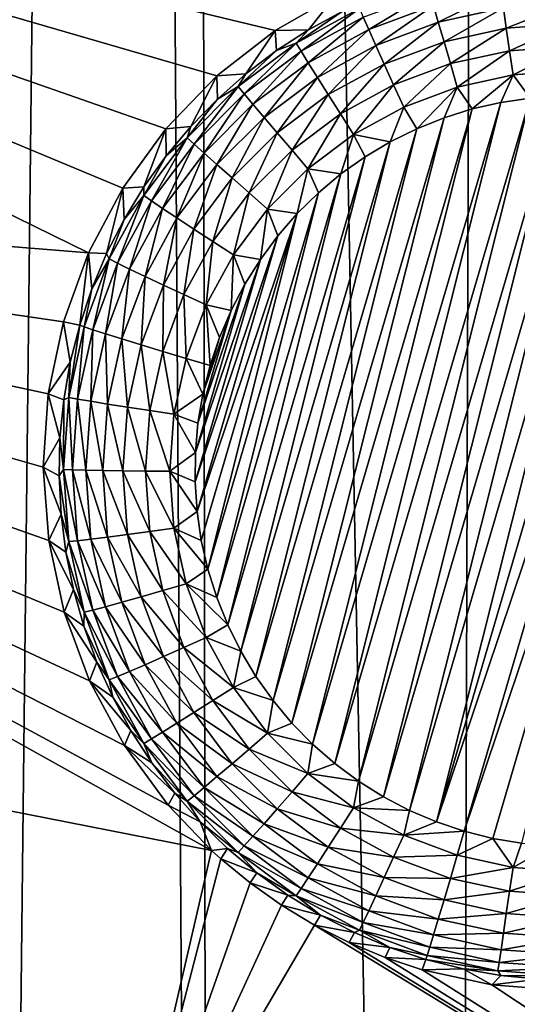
# Model space of a CAD drawing. Header units: metres. Extents: x -24 to 72, y -247 to 22.
# Tile 183 of 256: x 15.72 to 16.81, y -226.59 to -224.42. Entities that reach past the tile are written whole.
import ezdxf

# ---------------------------------------------------------------- set-up
doc = ezdxf.new("R2010")
doc.units = ezdxf.units.M
doc.layers.add('solid_509589_MEDIA_SW0001', color=7, linetype='CONTINUOUS')

msp = doc.modelspace()

# ---------------------------------------------------------------- linework, layer by layer
at = {"layer": 'solid_509589_MEDIA_SW0001'}
for points in [[(15.592545, -237.790359, 309.839752), (15.943184, -206.433578, 309.286652), (15.429971, -205.436111, 309.277618)], [(15.592545, -237.790359, 309.839752), (16.138508, -237.225433, 309.820862), (15.943184, -206.433578, 309.286652)], [(16.138508, -237.225433, 309.820862), (16.093855, -206.704636, 309.288879), (15.943184, -206.433578, 309.286652)], [(16.663809, -236.641541, 309.801697), (16.756207, -207.802078, 309.296692), (16.093855, -206.704636, 309.288879)], [(16.138508, -237.225433, 309.820862), (16.663809, -236.641541, 309.801697), (16.093855, -206.704636, 309.288879)], [(16.663809, -236.641541, 309.801697), (17.167751, -236.03949, 309.782318), (16.756207, -207.802078, 309.296692)], [(17.167751, -236.03949, 309.782318), (16.837637, -207.927689, 309.297455), (16.756207, -207.802078, 309.296692)], [(15.866652, -224.934662, 268.602112), (13.425672, -224.737518, 268.802155), (13.517467, -223.781891, 268.785492)], [(15.942284, -224.792343, 268.595978), (15.866652, -224.934662, 268.602112), (13.517467, -223.781891, 268.785492)], [(16.036999, -224.662079, 268.588837), (15.942284, -224.792343, 268.595978), (13.517467, -223.781891, 268.785492)], [(16.149254, -224.546036, 268.580872), (16.036999, -224.662079, 268.588837), (13.517467, -223.781891, 268.785492)], [(16.277533, -224.446243, 268.572296), (16.149254, -224.546036, 268.580872), (13.517467, -223.781891, 268.785492)], [(16.40835, -224.370468, 268.564117), (16.277533, -224.446243, 268.572296), (13.517467, -223.781891, 268.785492)], [(16.483444, -224.444244, 268.046967), (16.471348, -224.416931, 268.093872), (16.617615, -224.362381, 268.092926)], [(16.62582, -224.391144, 268.046051), (16.483444, -224.444244, 268.046967), (16.617615, -224.362381, 268.092926)], [(16.636345, -224.427704, 268.005493), (16.62582, -224.391144, 268.046051), (16.774302, -224.358841, 268.045471)], [(16.779619, -224.396545, 268.004944), (16.636345, -224.427704, 268.005493), (16.774302, -224.358841, 268.045471)], [(16.350704, -224.444687, 268.200958), (16.277533, -224.446243, 268.572296), (16.40835, -224.370468, 268.564117)], [(16.350704, -224.444687, 268.200958), (16.40835, -224.370468, 268.564117), (16.424475, -224.404404, 268.200256)], [(16.785927, -224.440994, 267.972137), (16.779619, -224.396545, 268.004944), (16.925869, -224.386078, 268.004761)], [(16.925869, -224.430984, 267.971954), (16.785927, -224.440994, 267.972137), (16.925869, -224.386078, 268.004761)], [(16.463091, -224.397949, 268.145477), (16.323587, -224.474106, 268.14682), (16.424475, -224.404404, 268.200256)], [(16.334333, -224.49173, 268.095184), (16.323587, -224.474106, 268.14682), (16.463091, -224.397949, 268.145477)], [(16.323587, -224.474106, 268.14682), (16.350704, -224.444687, 268.200958), (16.424475, -224.404404, 268.200256)], [(16.471348, -224.416931, 268.093872), (16.334333, -224.49173, 268.095184), (16.463091, -224.397949, 268.145477)], [(16.498966, -224.478943, 268.006378), (16.483444, -224.444244, 268.046967), (16.62582, -224.391144, 268.046051)], [(16.636345, -224.427704, 268.005493), (16.498966, -224.478943, 268.006378), (16.62582, -224.391144, 268.046051)], [(16.648832, -224.47081, 267.972656), (16.636345, -224.427704, 268.005493), (16.779619, -224.396545, 268.004944)], [(16.785927, -224.440994, 267.972137), (16.648832, -224.47081, 267.972656), (16.779619, -224.396545, 268.004944)], [(16.350077, -224.517044, 268.048248), (16.334333, -224.49173, 268.095184), (16.471348, -224.416931, 268.093872)], [(16.483444, -224.444244, 268.046967), (16.350077, -224.517044, 268.048248), (16.471348, -224.416931, 268.093872)], [(16.517378, -224.519836, 267.973511), (16.498966, -224.478943, 268.006378), (16.636345, -224.427704, 268.005493)], [(16.648832, -224.47081, 267.972656), (16.517378, -224.519836, 267.973511), (16.636345, -224.427704, 268.005493)], [(16.793009, -224.490677, 267.948181), (16.785927, -224.440994, 267.972137), (16.925869, -224.430984, 267.971954)], [(16.925869, -224.481171, 267.947998), (16.793009, -224.490677, 267.948181), (16.925869, -224.430984, 267.971954)], [(16.213207, -224.541168, 268.202637), (16.149254, -224.546036, 268.580872), (16.277533, -224.446243, 268.572296)], [(16.213207, -224.541168, 268.202637), (16.277533, -224.446243, 268.572296), (16.280149, -224.490356, 268.201752)], [(16.280149, -224.490356, 268.201752), (16.277533, -224.446243, 268.572296), (16.350704, -224.444687, 268.200958)], [(16.323587, -224.474106, 268.14682), (16.280149, -224.490356, 268.201752), (16.350704, -224.444687, 268.200958)], [(16.370277, -224.549194, 268.007599), (16.350077, -224.517044, 268.048248), (16.483444, -224.444244, 268.046967)], [(16.498966, -224.478943, 268.006378), (16.370277, -224.549194, 268.007599), (16.483444, -224.444244, 268.046967)], [(16.662851, -224.518982, 267.948669), (16.648832, -224.47081, 267.972656), (16.785927, -224.440994, 267.972137)], [(16.793009, -224.490677, 267.948181), (16.662851, -224.518982, 267.948669), (16.785927, -224.440994, 267.972137)], [(16.323587, -224.474106, 268.14682), (16.196344, -224.569351, 268.148468), (16.280149, -224.490356, 268.201752)], [(16.209362, -224.585266, 268.096802), (16.196344, -224.569351, 268.148468), (16.323587, -224.474106, 268.14682)], [(16.334333, -224.49173, 268.095184), (16.209362, -224.585266, 268.096802), (16.323587, -224.474106, 268.14682)], [(16.53805, -224.565521, 267.949493), (16.517378, -224.519836, 267.973511), (16.648832, -224.47081, 267.972656)], [(16.662851, -224.518982, 267.948669), (16.53805, -224.565521, 267.949493), (16.648832, -224.47081, 267.972656)], [(16.196344, -224.569351, 268.148468), (16.213207, -224.541168, 268.202637), (16.280149, -224.490356, 268.201752)], [(16.228432, -224.608093, 268.049835), (16.209362, -224.585266, 268.096802), (16.334333, -224.49173, 268.095184)], [(16.350077, -224.517044, 268.048248), (16.228432, -224.608093, 268.049835), (16.334333, -224.49173, 268.095184)], [(16.394239, -224.587067, 267.97467), (16.370277, -224.549194, 268.007599), (16.498966, -224.478943, 268.006378)], [(16.517378, -224.519836, 267.973511), (16.394239, -224.587067, 267.97467), (16.498966, -224.478943, 268.006378)], [(16.793009, -224.490677, 267.948181), (16.677921, -224.570557, 267.934357), (16.662851, -224.518982, 267.948669)], [(16.793009, -224.490677, 267.948181), (16.800619, -224.543869, 267.933899), (16.677921, -224.570557, 267.934357)], [(16.925869, -224.481171, 267.947998), (16.800619, -224.543869, 267.933899), (16.793009, -224.490677, 267.948181)], [(16.925869, -224.481171, 267.947998), (16.925869, -224.534912, 267.933716), (16.800619, -224.543869, 267.933899)], [(16.252899, -224.637054, 268.009155), (16.228432, -224.608093, 268.049835), (16.350077, -224.517044, 268.048248)], [(16.370277, -224.549194, 268.007599), (16.252899, -224.637054, 268.009155), (16.350077, -224.517044, 268.048248)], [(16.421143, -224.629349, 267.950592), (16.394239, -224.587067, 267.97467), (16.517378, -224.519836, 267.973511)], [(16.53805, -224.565521, 267.949493), (16.421143, -224.629349, 267.950592), (16.517378, -224.519836, 267.973511)], [(16.662851, -224.518982, 267.948669), (16.560268, -224.614441, 267.93512), (16.53805, -224.565521, 267.949493)], [(16.662851, -224.518982, 267.948669), (16.677921, -224.570557, 267.934357), (16.560268, -224.614441, 267.93512)], [(16.800619, -224.543869, 267.933899), (16.925869, -224.534912, 267.933716), (16.838066, -224.594666, 267.929688)], [(16.091629, -224.657074, 268.204681), (16.036999, -224.662079, 268.588837), (16.149254, -224.546036, 268.580872)], [(16.091629, -224.657074, 268.204681), (16.149254, -224.546036, 268.580872), (16.150249, -224.596848, 268.203613)], [(16.150249, -224.596848, 268.203613), (16.149254, -224.546036, 268.580872), (16.213207, -224.541168, 268.202637)], [(16.196344, -224.569351, 268.148468), (16.150249, -224.596848, 268.203613), (16.213207, -224.541168, 268.202637)], [(16.281923, -224.671127, 267.976166), (16.252899, -224.637054, 268.009155), (16.370277, -224.549194, 268.007599)], [(16.394239, -224.587067, 267.97467), (16.281923, -224.671127, 267.976166), (16.370277, -224.549194, 268.007599)], [(16.677921, -224.570557, 267.934357), (16.800619, -224.543869, 267.933899), (16.710741, -224.618515, 267.930115)], [(16.800619, -224.543869, 267.933899), (16.773962, -224.60408, 267.92984), (16.710741, -224.618515, 267.930115)], [(16.800619, -224.543869, 267.933899), (16.838066, -224.594666, 267.929688), (16.773962, -224.60408, 267.92984)], [(16.196344, -224.569351, 268.148468), (16.083954, -224.681717, 268.150452), (16.150249, -224.596848, 268.203613)], [(16.098976, -224.695633, 268.098755), (16.083954, -224.681717, 268.150452), (16.196344, -224.569351, 268.148468)], [(16.209362, -224.585266, 268.096802), (16.098976, -224.695633, 268.098755), (16.196344, -224.569351, 268.148468)], [(16.53805, -224.565521, 267.949493), (16.450058, -224.674606, 267.936157), (16.421143, -224.629349, 267.950592)], [(16.53805, -224.565521, 267.949493), (16.560268, -224.614441, 267.93512), (16.450058, -224.674606, 267.936157)], [(16.560268, -224.614441, 267.93512), (16.677921, -224.570557, 267.934357), (16.588757, -224.661987, 267.930878)], [(16.677921, -224.570557, 267.934357), (16.648907, -224.637848, 267.93045), (16.588757, -224.661987, 267.930878)], [(16.677921, -224.570557, 267.934357), (16.710741, -224.618515, 267.930115), (16.648907, -224.637848, 267.93045)], [(16.083954, -224.681717, 268.150452), (16.091629, -224.657074, 268.204681), (16.150249, -224.596848, 268.203613)], [(16.120983, -224.71553, 268.051697), (16.098976, -224.695633, 268.098755), (16.209362, -224.585266, 268.096802)], [(16.228432, -224.608093, 268.049835), (16.120983, -224.71553, 268.051697), (16.209362, -224.585266, 268.096802)], [(16.314508, -224.709167, 267.951996), (16.281923, -224.671127, 267.976166), (16.394239, -224.587067, 267.97467)], [(16.421143, -224.629349, 267.950592), (16.314508, -224.709167, 267.951996), (16.394239, -224.587067, 267.97467)], [(16.359617, -226.014984, 267.954468), (16.710741, -224.618515, 267.930115), (16.773962, -224.60408, 267.92984)], [(16.408451, -226.057556, 267.955231), (16.359617, -226.014984, 267.954468), (16.773962, -224.60408, 267.92984)], [(16.408451, -226.057556, 267.955231), (16.773962, -224.60408, 267.92984), (16.838066, -224.594666, 267.929688)], [(16.460466, -226.096161, 267.955902), (16.408451, -226.057556, 267.955231), (16.838066, -224.594666, 267.929688)], [(16.460466, -226.096161, 267.955902), (16.838066, -224.594666, 267.929688), (16.902697, -224.590317, 267.929626)], [(16.515421, -226.130615, 267.956512), (16.460466, -226.096161, 267.955902), (16.902697, -224.590317, 267.929626)], [(16.515421, -226.130615, 267.956512), (16.902697, -224.590317, 267.929626), (16.967556, -224.591034, 267.929626)], [(16.572895, -226.160629, 267.957031), (16.515421, -226.130615, 267.956512), (16.967556, -224.591034, 267.929626)], [(16.572895, -226.160629, 267.957031), (16.967556, -224.591034, 267.929626), (17.032131, -224.596863, 267.929718)], [(16.632294, -226.185959, 267.957458), (16.572895, -226.160629, 267.957031), (17.032131, -224.596863, 267.929718)], [(16.632294, -226.185959, 267.957458), (17.032131, -224.596863, 267.929718), (17.095795, -224.607666, 267.929901)], [(16.14922, -224.740707, 268.010956), (16.120983, -224.71553, 268.051697), (16.228432, -224.608093, 268.049835)], [(16.252899, -224.637054, 268.009155), (16.14922, -224.740707, 268.010956), (16.228432, -224.608093, 268.049835)], [(16.314238, -225.968674, 267.953674), (16.648907, -224.637848, 267.93045), (16.710741, -224.618515, 267.930115)], [(16.359617, -226.014984, 267.954468), (16.314238, -225.968674, 267.953674), (16.710741, -224.618515, 267.930115)], [(16.450058, -224.674606, 267.936157), (16.560268, -224.614441, 267.93512), (16.530659, -224.690781, 267.931366)], [(16.560268, -224.614441, 267.93512), (16.588757, -224.661987, 267.930878), (16.530659, -224.690781, 267.931366)], [(16.632294, -226.185959, 267.957458), (17.095795, -224.607666, 267.929901), (17.158327, -224.623398, 267.930176)], [(16.632294, -226.185959, 267.957458), (17.158327, -224.623398, 267.930176), (16.693411, -226.206512, 267.957825)], [(16.693411, -226.206512, 267.957825), (17.158327, -224.623398, 267.930176), (17.219444, -224.643967, 267.930542)], [(16.182716, -224.770325, 267.977875), (16.14922, -224.740707, 268.010956), (16.252899, -224.637054, 268.009155)], [(16.281923, -224.671127, 267.976166), (16.182716, -224.770325, 267.977875), (16.252899, -224.637054, 268.009155)], [(16.272671, -225.918976, 267.952789), (16.588757, -224.661987, 267.930878), (16.648907, -224.637848, 267.93045)], [(16.314238, -225.968674, 267.953674), (16.272671, -225.918976, 267.952789), (16.648907, -224.637848, 267.93045)], [(16.421143, -224.629349, 267.950592), (16.349535, -224.749847, 267.937469), (16.314508, -224.709167, 267.951996)], [(16.421143, -224.629349, 267.950592), (16.450058, -224.674606, 267.936157), (16.349535, -224.749847, 267.937469)], [(16.693411, -226.206512, 267.957825), (17.219444, -224.643967, 267.930542), (16.755943, -226.22226, 267.958099)], [(16.755943, -226.22226, 267.958099), (17.219444, -224.643967, 267.930542), (16.819609, -226.233047, 267.958282)], [(15.988687, -224.78981, 268.207001), (15.942284, -224.792343, 268.595978), (16.036999, -224.662079, 268.588837)], [(15.988687, -224.78981, 268.207001), (16.036999, -224.662079, 268.588837), (16.037674, -224.721527, 268.205811)], [(16.037674, -224.721527, 268.205811), (16.036999, -224.662079, 268.588837), (16.091629, -224.657074, 268.204681)], [(16.083954, -224.681717, 268.150452), (16.037674, -224.721527, 268.205811), (16.091629, -224.657074, 268.204681)], [(16.235119, -225.866165, 267.951874), (16.530659, -224.690781, 267.931366), (16.588757, -224.661987, 267.930878)], [(16.272671, -225.918976, 267.952789), (16.235119, -225.866165, 267.951874), (16.588757, -224.661987, 267.930878)], [(16.083954, -224.681717, 268.150452), (15.988701, -224.808945, 268.152649), (16.037674, -224.721527, 268.205811)], [(16.005423, -224.820587, 268.100922), (15.988701, -224.808945, 268.152649), (16.083954, -224.681717, 268.150452)], [(16.098976, -224.695633, 268.098755), (16.005423, -224.820587, 268.100922), (16.083954, -224.681717, 268.150452)], [(16.220322, -224.803329, 267.953644), (16.182716, -224.770325, 267.977875), (16.281923, -224.671127, 267.976166)], [(16.201815, -225.810532, 267.950897), (16.475052, -224.724014, 267.931946), (16.530659, -224.690781, 267.931366)], [(16.235119, -225.866165, 267.951874), (16.201815, -225.810532, 267.950897), (16.530659, -224.690781, 267.931366)], [(16.314508, -224.709167, 267.951996), (16.220322, -224.803329, 267.953644), (16.281923, -224.671127, 267.976166)], [(16.349535, -224.749847, 267.937469), (16.450058, -224.674606, 267.936157), (16.422205, -224.76152, 267.932587)], [(16.450058, -224.674606, 267.936157), (16.475052, -224.724014, 267.931946), (16.422205, -224.76152, 267.932587)], [(16.450058, -224.674606, 267.936157), (16.530659, -224.690781, 267.931366), (16.475052, -224.724014, 267.931946)], [(16.029919, -224.837158, 268.053833), (16.005423, -224.820587, 268.100922), (16.098976, -224.695633, 268.098755)], [(16.120983, -224.71553, 268.051697), (16.029919, -224.837158, 268.053833), (16.098976, -224.695633, 268.098755)], [(16.314508, -224.709167, 267.951996), (16.260744, -224.838623, 267.939026), (16.220322, -224.803329, 267.953644)], [(16.314508, -224.709167, 267.951996), (16.349535, -224.749847, 267.937469), (16.260744, -224.838623, 267.939026)], [(15.988701, -224.808945, 268.152649), (15.988687, -224.78981, 268.207001), (16.037674, -224.721527, 268.205811)], [(16.061352, -224.858078, 268.013), (16.029919, -224.837158, 268.053833), (16.120983, -224.71553, 268.051697)], [(16.14922, -224.740707, 268.010956), (16.061352, -224.858078, 268.013), (16.120983, -224.71553, 268.051697)], [(16.173006, -225.752518, 267.94989), (16.422205, -224.76152, 267.932587), (16.475052, -224.724014, 267.931946)], [(16.201815, -225.810532, 267.950897), (16.173006, -225.752518, 267.94989), (16.475052, -224.724014, 267.931946)], [(16.137657, -226.249084, 268.596924), (13.266383, -225.684219, 268.818695), (13.425672, -224.737518, 268.802155)], [(16.042181, -226.149475, 268.601471), (16.137657, -226.249084, 268.596924), (13.425672, -224.737518, 268.802155)], [(15.945744, -226.018295, 268.606079), (16.042181, -226.149475, 268.601471), (13.425672, -224.737518, 268.802155)], [(15.869186, -225.875931, 268.609589), (15.945744, -226.018295, 268.606079), (13.425672, -224.737518, 268.802155)], [(15.813391, -225.72467, 268.611938), (15.869186, -225.875931, 268.609589), (13.425672, -224.737518, 268.802155)], [(15.779222, -225.567047, 268.612915), (15.813391, -225.72467, 268.611938), (13.425672, -224.737518, 268.802155)], [(15.767389, -225.405975, 268.612427), (15.779222, -225.567047, 268.612915), (13.425672, -224.737518, 268.802155)], [(15.778227, -225.244659, 268.610443), (15.767389, -225.405975, 268.612427), (13.425672, -224.737518, 268.802155)], [(15.811562, -225.086441, 268.606964), (15.778227, -225.244659, 268.610443), (13.425672, -224.737518, 268.802155)], [(15.866652, -224.934662, 268.602112), (15.811562, -225.086441, 268.606964), (13.425672, -224.737518, 268.802155)], [(16.098639, -224.882614, 267.979858), (16.061352, -224.858078, 268.013), (16.14922, -224.740707, 268.010956)], [(16.182716, -224.770325, 267.977875), (16.098639, -224.882614, 267.979858), (16.14922, -224.740707, 268.010956)], [(16.260744, -224.838623, 267.939026), (16.349535, -224.749847, 267.937469), (16.32613, -224.848389, 267.934113)], [(16.349535, -224.749847, 267.937469), (16.372437, -224.803085, 267.933319), (16.32613, -224.848389, 267.934113)], [(16.349535, -224.749847, 267.937469), (16.422205, -224.76152, 267.932587), (16.372437, -224.803085, 267.933319)], [(16.140497, -224.909958, 267.955505), (16.098639, -224.882614, 267.979858), (16.182716, -224.770325, 267.977875)], [(16.220322, -224.803329, 267.953644), (16.140497, -224.909958, 267.955505), (16.182716, -224.770325, 267.977875)], [(16.148829, -225.692398, 267.948853), (16.372437, -224.803085, 267.933319), (16.422205, -224.76152, 267.932587)], [(16.173006, -225.752518, 267.94989), (16.148829, -225.692398, 267.948853), (16.422205, -224.76152, 267.932587)], [(15.906679, -224.936401, 268.209534), (15.866652, -224.934662, 268.602112), (15.942284, -224.792343, 268.595978)], [(15.906679, -224.936401, 268.209534), (15.942284, -224.792343, 268.595978), (15.94494, -224.861572, 268.208252)], [(15.94494, -224.861572, 268.208252), (15.942284, -224.792343, 268.595978), (15.988687, -224.78981, 268.207001)], [(15.988701, -224.808945, 268.152649), (15.94494, -224.861572, 268.208252), (15.988687, -224.78981, 268.207001)], [(15.988701, -224.808945, 268.152649), (15.912526, -224.948425, 268.15509), (15.94494, -224.861572, 268.208252)], [(15.930607, -224.957581, 268.103302), (15.912526, -224.948425, 268.15509), (15.988701, -224.808945, 268.152649)], [(16.005423, -224.820587, 268.100922), (15.930607, -224.957581, 268.103302), (15.988701, -224.808945, 268.152649)], [(15.957095, -224.970505, 268.056152), (15.930607, -224.957581, 268.103302), (16.005423, -224.820587, 268.100922)], [(16.029919, -224.837158, 268.053833), (15.957095, -224.970505, 268.056152), (16.005423, -224.820587, 268.100922)], [(16.129438, -225.630524, 267.947784), (16.32613, -224.848389, 267.934113), (16.372437, -224.803085, 267.933319)], [(16.148829, -225.692398, 267.948853), (16.129438, -225.630524, 267.947784), (16.372437, -224.803085, 267.933319)], [(16.220322, -224.803329, 267.953644), (16.185493, -224.939133, 267.940796), (16.140497, -224.909958, 267.955505)], [(16.220322, -224.803329, 267.953644), (16.260744, -224.838623, 267.939026), (16.185493, -224.939133, 267.940796)], [(15.991082, -224.98674, 268.015259), (15.957095, -224.970505, 268.056152), (16.029919, -224.837158, 268.053833)], [(16.061352, -224.858078, 268.013), (15.991082, -224.98674, 268.015259), (16.029919, -224.837158, 268.053833)], [(16.185493, -224.939133, 267.940796), (16.260744, -224.838623, 267.939026), (16.244823, -224.949234, 267.935883)], [(16.260744, -224.838623, 267.939026), (16.283508, -224.897186, 267.934967), (16.244823, -224.949234, 267.935883)], [(16.260744, -224.838623, 267.939026), (16.32613, -224.848389, 267.934113), (16.283508, -224.897186, 267.934967)], [(15.912526, -224.948425, 268.15509), (15.906679, -224.936401, 268.209534), (15.94494, -224.861572, 268.208252)], [(16.031399, -225.005737, 267.981995), (15.991082, -224.98674, 268.015259), (16.061352, -224.858078, 268.013)], [(16.098639, -224.882614, 267.979858), (16.031399, -225.005737, 267.981995), (16.061352, -224.858078, 268.013)], [(16.105513, -225.503296, 267.945557), (16.283508, -224.897186, 267.934967), (16.32613, -224.848389, 267.934113)], [(16.114979, -225.567383, 267.946655), (16.105513, -225.503296, 267.945557), (16.32613, -224.848389, 267.934113)], [(16.129438, -225.630524, 267.947784), (16.114979, -225.567383, 267.946655), (16.32613, -224.848389, 267.934113)], [(16.076662, -225.02684, 267.95752), (16.031399, -225.005737, 267.981995), (16.098639, -224.882614, 267.979858)], [(16.140497, -224.909958, 267.955505), (16.076662, -225.02684, 267.95752), (16.098639, -224.882614, 267.979858)], [(16.101109, -225.438599, 267.944427), (16.244823, -224.949234, 267.935883), (16.283508, -224.897186, 267.934967)], [(16.105513, -225.503296, 267.945557), (16.101109, -225.438599, 267.944427), (16.283508, -224.897186, 267.934967)], [(16.140497, -224.909958, 267.955505), (16.125315, -225.049316, 267.942719), (16.076662, -225.02684, 267.95752)], [(16.140497, -224.909958, 267.955505), (16.185493, -224.939133, 267.940796), (16.125315, -225.049316, 267.942719)], [(15.847439, -225.093567, 268.21228), (15.811562, -225.086441, 268.606964), (15.866652, -224.934662, 268.602112)], [(15.847439, -225.093567, 268.21228), (15.866652, -224.934662, 268.602112), (15.874118, -225.01387, 268.210907)], [(15.912526, -224.948425, 268.15509), (15.85698, -225.097321, 268.157684), (15.874118, -225.01387, 268.210907)], [(15.876052, -225.103836, 268.105865), (15.85698, -225.097321, 268.157684), (15.912526, -224.948425, 268.15509)], [(15.874118, -225.01387, 268.210907), (15.866652, -224.934662, 268.602112), (15.906679, -224.936401, 268.209534)], [(15.912526, -224.948425, 268.15509), (15.874118, -225.01387, 268.210907), (15.906679, -224.936401, 268.209534)], [(15.930607, -224.957581, 268.103302), (15.876052, -225.103836, 268.105865), (15.912526, -224.948425, 268.15509)], [(16.101109, -225.438599, 267.944427), (16.101799, -225.373825, 267.943298), (16.244823, -224.949234, 267.935883)], [(16.101799, -225.373825, 267.943298), (16.210377, -225.004105, 267.936829), (16.244823, -224.949234, 267.935883)], [(16.125315, -225.049316, 267.942719), (16.185493, -224.939133, 267.940796), (16.180336, -225.061508, 267.937836)], [(16.185493, -224.939133, 267.940796), (16.210377, -225.004105, 267.936829), (16.180336, -225.061508, 267.937836)], [(16.185493, -224.939133, 267.940796), (16.244823, -224.949234, 267.935883), (16.210377, -225.004105, 267.936829)], [(15.903993, -225.112854, 268.058655), (15.876052, -225.103836, 268.105865), (15.930607, -224.957581, 268.103302)], [(15.957095, -224.970505, 268.056152), (15.903993, -225.112854, 268.058655), (15.930607, -224.957581, 268.103302)], [(15.939842, -225.1241, 268.017639), (15.903993, -225.112854, 268.058655), (15.957095, -224.970505, 268.056152)], [(15.991082, -224.98674, 268.015259), (15.939842, -225.1241, 268.017639), (15.957095, -224.970505, 268.056152)], [(15.982369, -225.137177, 267.984283), (15.939842, -225.1241, 268.017639), (15.991082, -224.98674, 268.015259)], [(16.031399, -225.005737, 267.981995), (15.982369, -225.137177, 267.984283), (15.991082, -224.98674, 268.015259)], [(15.85698, -225.097321, 268.157684), (15.847439, -225.093567, 268.21228), (15.874118, -225.01387, 268.210907)], [(16.030113, -225.151627, 267.959717), (15.982369, -225.137177, 267.984283), (16.031399, -225.005737, 267.981995)], [(16.076662, -225.02684, 267.95752), (16.030113, -225.151627, 267.959717), (16.031399, -225.005737, 267.981995)], [(16.101799, -225.373825, 267.943298), (16.107565, -225.309296, 267.942169), (16.210377, -225.004105, 267.936829)], [(16.107565, -225.309296, 267.942169), (16.180336, -225.061508, 267.937836), (16.210377, -225.004105, 267.936829)], [(16.076662, -225.02684, 267.95752), (16.081432, -225.166962, 267.944763), (16.030113, -225.151627, 267.959717)], [(16.076662, -225.02684, 267.95752), (16.125315, -225.049316, 267.942719), (16.081432, -225.166962, 267.944763)], [(16.081432, -225.166962, 267.944763), (16.125315, -225.049316, 267.942719), (16.134195, -225.182541, 267.939941)], [(16.125315, -225.049316, 267.942719), (16.180336, -225.061508, 267.937836), (16.154875, -225.12114, 267.938873)], [(16.125315, -225.049316, 267.942719), (16.154875, -225.12114, 267.938873), (16.134195, -225.182541, 267.939941)], [(16.107565, -225.309296, 267.942169), (16.118393, -225.245361, 267.94104), (16.180336, -225.061508, 267.937836)], [(16.118393, -225.245361, 267.94104), (16.154875, -225.12114, 267.938873), (16.180336, -225.061508, 267.937836)], [(15.826791, -225.175034, 268.213715), (15.778227, -225.244659, 268.610443), (15.811562, -225.086441, 268.606964)], [(15.826791, -225.175034, 268.213715), (15.811562, -225.086441, 268.606964), (15.847439, -225.093567, 268.21228)], [(15.823195, -225.252609, 268.1604), (15.826791, -225.175034, 268.213715), (15.847439, -225.093567, 268.21228)], [(15.85698, -225.097321, 268.157684), (15.823195, -225.252609, 268.1604), (15.847439, -225.093567, 268.21228)], [(15.842868, -225.256348, 268.108521), (15.823195, -225.252609, 268.1604), (15.85698, -225.097321, 268.157684)], [(15.876052, -225.103836, 268.105865), (15.842868, -225.256348, 268.108521), (15.85698, -225.097321, 268.157684)], [(15.871692, -225.261322, 268.061218), (15.842868, -225.256348, 268.108521), (15.876052, -225.103836, 268.105865)], [(15.903993, -225.112854, 268.058655), (15.871692, -225.261322, 268.061218), (15.876052, -225.103836, 268.105865)], [(15.908675, -225.267349, 268.020142), (15.871692, -225.261322, 268.061218), (15.903993, -225.112854, 268.058655)], [(15.939842, -225.1241, 268.017639), (15.908675, -225.267349, 268.020142), (15.903993, -225.112854, 268.058655)], [(15.952546, -225.274246, 267.986694), (15.908675, -225.267349, 268.020142), (15.939842, -225.1241, 268.017639)], [(15.982369, -225.137177, 267.984283), (15.952546, -225.274246, 267.986694), (15.939842, -225.1241, 268.017639)], [(16.118393, -225.245361, 267.94104), (16.134195, -225.182541, 267.939941), (16.154875, -225.12114, 267.938873)], [(16.001799, -225.281769, 267.961975), (15.952546, -225.274246, 267.986694), (15.982369, -225.137177, 267.984283)], [(16.030113, -225.151627, 267.959717), (16.001799, -225.281769, 267.961975), (15.982369, -225.137177, 267.984283)], [(16.030113, -225.151627, 267.959717), (16.054741, -225.289642, 267.946899), (16.001799, -225.281769, 267.961975)], [(16.030113, -225.151627, 267.959717), (16.081432, -225.166962, 267.944763), (16.054741, -225.289642, 267.946899)], [(16.054741, -225.289642, 267.946899), (16.081432, -225.166962, 267.944763), (16.118393, -225.245361, 267.94104)], [(16.081432, -225.166962, 267.944763), (16.134195, -225.182541, 267.939941), (16.118393, -225.245361, 267.94104)], [(15.812288, -225.257813, 268.215149), (15.778227, -225.244659, 268.610443), (15.826791, -225.175034, 268.213715)], [(15.823195, -225.252609, 268.1604), (15.812288, -225.257813, 268.215149), (15.826791, -225.175034, 268.213715)], [(15.804014, -225.341446, 268.216614), (15.767389, -225.405975, 268.612427), (15.778227, -225.244659, 268.610443)], [(15.804014, -225.341446, 268.216614), (15.778227, -225.244659, 268.610443), (15.812288, -225.257813, 268.215149)], [(15.823195, -225.252609, 268.1604), (15.811855, -225.411133, 268.163177), (15.812288, -225.257813, 268.215149)], [(15.831732, -225.412033, 268.111237), (15.811855, -225.411133, 268.163177), (15.823195, -225.252609, 268.1604)], [(15.842868, -225.256348, 268.108521), (15.831732, -225.412033, 268.111237), (15.823195, -225.252609, 268.1604)], [(16.054741, -225.289642, 267.946899), (16.118393, -225.245361, 267.94104), (16.107565, -225.309296, 267.942169)], [(15.811855, -225.411133, 268.163177), (15.804014, -225.341446, 268.216614), (15.812288, -225.257813, 268.215149)], [(15.860851, -225.412857, 268.063873), (15.831732, -225.412033, 268.111237), (15.842868, -225.256348, 268.108521)], [(15.871692, -225.261322, 268.061218), (15.860851, -225.412857, 268.063873), (15.842868, -225.256348, 268.108521)], [(15.898214, -225.413589, 268.022705), (15.860851, -225.412857, 268.063873), (15.871692, -225.261322, 268.061218)], [(15.908675, -225.267349, 268.020142), (15.898214, -225.413589, 268.022705), (15.871692, -225.261322, 268.061218)], [(15.942537, -225.414169, 267.989136), (15.898214, -225.413589, 268.022705), (15.908675, -225.267349, 268.020142)], [(15.952546, -225.274246, 267.986694), (15.942537, -225.414169, 267.989136), (15.908675, -225.267349, 268.020142)], [(15.992296, -225.414597, 267.964294), (15.942537, -225.414169, 267.989136), (15.952546, -225.274246, 267.986694)], [(16.001799, -225.281769, 267.961975), (15.992296, -225.414597, 267.964294), (15.952546, -225.274246, 267.986694)], [(16.001799, -225.281769, 267.961975), (16.045782, -225.414871, 267.949097), (15.992296, -225.414597, 267.964294)], [(16.001799, -225.281769, 267.961975), (16.054741, -225.289642, 267.946899), (16.045782, -225.414871, 267.949097)], [(16.045782, -225.414871, 267.949097), (16.054741, -225.289642, 267.946899), (16.101799, -225.373825, 267.943298)], [(16.054741, -225.289642, 267.946899), (16.107565, -225.309296, 267.942169), (16.101799, -225.373825, 267.943298)], [(15.802014, -225.425461, 268.218079), (15.767389, -225.405975, 268.612427), (15.804014, -225.341446, 268.216614)], [(15.811855, -225.411133, 268.163177), (15.802014, -225.425461, 268.218079), (15.804014, -225.341446, 268.216614)], [(16.045782, -225.414871, 267.949097), (16.101799, -225.373825, 267.943298), (16.101109, -225.438599, 267.944427)], [(15.806299, -225.509384, 268.219543), (15.779222, -225.567047, 268.612915), (15.767389, -225.405975, 268.612427)], [(15.806299, -225.509384, 268.219543), (15.767389, -225.405975, 268.612427), (15.802014, -225.425461, 268.218079)], [(15.811855, -225.411133, 268.163177), (15.823195, -225.569641, 268.165924), (15.802014, -225.425461, 268.218079)], [(15.823195, -225.569641, 268.165924), (15.806299, -225.509384, 268.219543), (15.802014, -225.425461, 268.218079)], [(15.842868, -225.567719, 268.113953), (15.823195, -225.569641, 268.165924), (15.811855, -225.411133, 268.163177)], [(15.831732, -225.412033, 268.111237), (15.842868, -225.567719, 268.113953), (15.811855, -225.411133, 268.163177)], [(15.871692, -225.564407, 268.066528), (15.842868, -225.567719, 268.113953), (15.831732, -225.412033, 268.111237)], [(15.860851, -225.412857, 268.063873), (15.871692, -225.564407, 268.066528), (15.831732, -225.412033, 268.111237)], [(15.908675, -225.559814, 268.025238), (15.871692, -225.564407, 268.066528), (15.860851, -225.412857, 268.063873)], [(15.898214, -225.413589, 268.022705), (15.908675, -225.559814, 268.025238), (15.860851, -225.412857, 268.063873)], [(15.952546, -225.554092, 267.991577), (15.908675, -225.559814, 268.025238), (15.898214, -225.413589, 268.022705)], [(15.942537, -225.414169, 267.989136), (15.952546, -225.554092, 267.991577), (15.898214, -225.413589, 268.022705)], [(16.001799, -225.54744, 267.966614), (15.952546, -225.554092, 267.991577), (15.942537, -225.414169, 267.989136)], [(15.992296, -225.414597, 267.964294), (16.001799, -225.54744, 267.966614), (15.942537, -225.414169, 267.989136)], [(15.992296, -225.414597, 267.964294), (16.045782, -225.414871, 267.949097), (16.054741, -225.5401, 267.951263)], [(15.992296, -225.414597, 267.964294), (16.054741, -225.5401, 267.951263), (16.001799, -225.54744, 267.966614)], [(16.045782, -225.414871, 267.949097), (16.101109, -225.438599, 267.944427), (16.105513, -225.503296, 267.945557)], [(16.054741, -225.5401, 267.951263), (16.045782, -225.414871, 267.949097), (16.105513, -225.503296, 267.945557)], [(15.816845, -225.592773, 268.221008), (15.779222, -225.567047, 268.612915), (15.806299, -225.509384, 268.219543)], [(15.823195, -225.569641, 268.165924), (15.816845, -225.592773, 268.221008), (15.806299, -225.509384, 268.219543)], [(16.054741, -225.5401, 267.951263), (16.105513, -225.503296, 267.945557), (16.114979, -225.567383, 267.946655)], [(15.952546, -225.554092, 267.991577), (15.982369, -225.691162, 267.993958), (15.908675, -225.559814, 268.025238)], [(16.001799, -225.54744, 267.966614), (16.030113, -225.677582, 267.968903), (15.952546, -225.554092, 267.991577)], [(16.030113, -225.677582, 267.968903), (15.982369, -225.691162, 267.993958), (15.952546, -225.554092, 267.991577)], [(16.001799, -225.54744, 267.966614), (16.054741, -225.5401, 267.951263), (16.081432, -225.662781, 267.95343)], [(16.001799, -225.54744, 267.966614), (16.081432, -225.662781, 267.95343), (16.030113, -225.677582, 267.968903)], [(16.054741, -225.5401, 267.951263), (16.114979, -225.567383, 267.946655), (16.129438, -225.630524, 267.947784)], [(16.081432, -225.662781, 267.95343), (16.054741, -225.5401, 267.951263), (16.129438, -225.630524, 267.947784)], [(15.833593, -225.675125, 268.222443), (15.813391, -225.72467, 268.611938), (15.779222, -225.567047, 268.612915)], [(15.833593, -225.675125, 268.222443), (15.779222, -225.567047, 268.612915), (15.816845, -225.592773, 268.221008)], [(15.823195, -225.569641, 268.165924), (15.85698, -225.72493, 268.16864), (15.816845, -225.592773, 268.221008)], [(15.842868, -225.567719, 268.113953), (15.876052, -225.720245, 268.116638), (15.823195, -225.569641, 268.165924)], [(15.876052, -225.720245, 268.116638), (15.85698, -225.72493, 268.16864), (15.823195, -225.569641, 268.165924)], [(15.871692, -225.564407, 268.066528), (15.903993, -225.712875, 268.069122), (15.842868, -225.567719, 268.113953)], [(15.903993, -225.712875, 268.069122), (15.876052, -225.720245, 268.116638), (15.842868, -225.567719, 268.113953)], [(15.908675, -225.559814, 268.025238), (15.939842, -225.703064, 268.02774), (15.871692, -225.564407, 268.066528)], [(15.939842, -225.703064, 268.02774), (15.903993, -225.712875, 268.069122), (15.871692, -225.564407, 268.066528)], [(15.982369, -225.691162, 267.993958), (15.939842, -225.703064, 268.02774), (15.908675, -225.559814, 268.025238)], [(15.85698, -225.72493, 268.16864), (15.833593, -225.675125, 268.222443), (15.816845, -225.592773, 268.221008)], [(16.081432, -225.662781, 267.95343), (16.129438, -225.630524, 267.947784), (16.148829, -225.692398, 267.948853)], [(16.030113, -225.677582, 267.968903), (16.081432, -225.662781, 267.95343), (16.125315, -225.780411, 267.955475)], [(16.081432, -225.662781, 267.95343), (16.148829, -225.692398, 267.948853), (16.173006, -225.752518, 267.94989)], [(16.125315, -225.780411, 267.955475), (16.081432, -225.662781, 267.95343), (16.173006, -225.752518, 267.94989)], [(15.926851, -227.158691, 268.612732), (13.040403, -226.617279, 268.834961), (13.266383, -225.684219, 268.818695)], [(16.137657, -226.249084, 268.596924), (15.926851, -227.158691, 268.612732), (13.266383, -225.684219, 268.818695)], [(15.856449, -225.755997, 268.223846), (15.813391, -225.72467, 268.611938), (15.833593, -225.675125, 268.222443)], [(15.85698, -225.72493, 268.16864), (15.856449, -225.755997, 268.223846), (15.833593, -225.675125, 268.222443)], [(16.030113, -225.677582, 267.968903), (16.076662, -225.802368, 267.971069), (15.982369, -225.691162, 267.993958)], [(16.030113, -225.677582, 267.968903), (16.125315, -225.780411, 267.955475), (16.076662, -225.802368, 267.971069)], [(15.939842, -225.703064, 268.02774), (15.991082, -225.840424, 268.030151), (15.903993, -225.712875, 268.069122)], [(15.982369, -225.691162, 267.993958), (16.031399, -225.822601, 267.996246), (15.939842, -225.703064, 268.02774)], [(16.031399, -225.822601, 267.996246), (15.991082, -225.840424, 268.030151), (15.939842, -225.703064, 268.02774)], [(16.076662, -225.802368, 267.971069), (16.031399, -225.822601, 267.996246), (15.982369, -225.691162, 267.993958)], [(15.885286, -225.83493, 268.22522), (15.869186, -225.875931, 268.609589), (15.813391, -225.72467, 268.611938)], [(15.885286, -225.83493, 268.22522), (15.813391, -225.72467, 268.611938), (15.856449, -225.755997, 268.223846)], [(15.85698, -225.72493, 268.16864), (15.912526, -225.87384, 268.171234), (15.856449, -225.755997, 268.223846)], [(15.876052, -225.720245, 268.116638), (15.930607, -225.866486, 268.119171), (15.85698, -225.72493, 268.16864)], [(15.930607, -225.866486, 268.119171), (15.912526, -225.87384, 268.171234), (15.85698, -225.72493, 268.16864)], [(15.903993, -225.712875, 268.069122), (15.957095, -225.855225, 268.071594), (15.876052, -225.720245, 268.116638)], [(15.957095, -225.855225, 268.071594), (15.930607, -225.866486, 268.119171), (15.876052, -225.720245, 268.116638)], [(15.991082, -225.840424, 268.030151), (15.957095, -225.855225, 268.071594), (15.903993, -225.712875, 268.069122)], [(15.912526, -225.87384, 268.171234), (15.885286, -225.83493, 268.22522), (15.856449, -225.755997, 268.223846)], [(16.125315, -225.780411, 267.955475), (16.173006, -225.752518, 267.94989), (16.201815, -225.810532, 267.950897)], [(16.076662, -225.802368, 267.971069), (16.125315, -225.780411, 267.955475), (16.185493, -225.89061, 267.957397)], [(16.185493, -225.89061, 267.957397), (16.125315, -225.780411, 267.955475), (16.201815, -225.810532, 267.950897)], [(16.076662, -225.802368, 267.971069), (16.140497, -225.91925, 267.973114), (16.031399, -225.822601, 267.996246)], [(16.076662, -225.802368, 267.971069), (16.185493, -225.89061, 267.957397), (16.140497, -225.91925, 267.973114)], [(16.185493, -225.89061, 267.957397), (16.201815, -225.810532, 267.950897), (16.235119, -225.866165, 267.951874)], [(15.919943, -225.911499, 268.226563), (15.869186, -225.875931, 268.609589), (15.885286, -225.83493, 268.22522)], [(15.912526, -225.87384, 268.171234), (15.919943, -225.911499, 268.226563), (15.885286, -225.83493, 268.22522)], [(16.031399, -225.822601, 267.996246), (16.098639, -225.945724, 267.998413), (15.991082, -225.840424, 268.030151)], [(16.140497, -225.91925, 267.973114), (16.098639, -225.945724, 267.998413), (16.031399, -225.822601, 267.996246)], [(15.957095, -225.855225, 268.071594), (16.029919, -225.988571, 268.073914), (15.930607, -225.866486, 268.119171)], [(15.991082, -225.840424, 268.030151), (16.061352, -225.969086, 268.03241), (15.957095, -225.855225, 268.071594)], [(16.061352, -225.969086, 268.03241), (16.029919, -225.988571, 268.073914), (15.957095, -225.855225, 268.071594)], [(16.098639, -225.945724, 267.998413), (16.061352, -225.969086, 268.03241), (15.991082, -225.840424, 268.030151)], [(15.960225, -225.98526, 268.227844), (15.945744, -226.018295, 268.606079), (15.869186, -225.875931, 268.609589)], [(15.960225, -225.98526, 268.227844), (15.869186, -225.875931, 268.609589), (15.919943, -225.911499, 268.226563)], [(15.930607, -225.866486, 268.119171), (16.005423, -226.003479, 268.121582), (15.912526, -225.87384, 268.171234)], [(15.912526, -225.87384, 268.171234), (15.988701, -226.013321, 268.173676), (15.919943, -225.911499, 268.226563)], [(16.005423, -226.003479, 268.121582), (15.988701, -226.013321, 268.173676), (15.912526, -225.87384, 268.171234)], [(16.029919, -225.988571, 268.073914), (16.005423, -226.003479, 268.121582), (15.930607, -225.866486, 268.119171)], [(16.185493, -225.89061, 267.957397), (16.235119, -225.866165, 267.951874), (16.272671, -225.918976, 267.952789)], [(16.140497, -225.91925, 267.973114), (16.185493, -225.89061, 267.957397), (16.260744, -225.991119, 267.959137)], [(16.260744, -225.991119, 267.959137), (16.185493, -225.89061, 267.957397), (16.272671, -225.918976, 267.952789)], [(15.988701, -226.013321, 268.173676), (15.960225, -225.98526, 268.227844), (15.919943, -225.911499, 268.226563)], [(16.140497, -225.91925, 267.973114), (16.220322, -226.025864, 267.974976), (16.098639, -225.945724, 267.998413)], [(16.140497, -225.91925, 267.973114), (16.260744, -225.991119, 267.959137), (16.220322, -226.025864, 267.974976)], [(16.260744, -225.991119, 267.959137), (16.272671, -225.918976, 267.952789), (16.314238, -225.968674, 267.953674)], [(16.098639, -225.945724, 267.998413), (16.182716, -226.058014, 268.000366), (16.061352, -225.969086, 268.03241)], [(16.220322, -226.025864, 267.974976), (16.182716, -226.058014, 268.000366), (16.098639, -225.945724, 267.998413)], [(16.005907, -226.055801, 268.229095), (15.945744, -226.018295, 268.606079), (15.960225, -225.98526, 268.227844)], [(15.988701, -226.013321, 268.173676), (16.005907, -226.055801, 268.229095), (15.960225, -225.98526, 268.227844)], [(16.029919, -225.988571, 268.073914), (16.120983, -226.110199, 268.07605), (16.005423, -226.003479, 268.121582)], [(16.061352, -225.969086, 268.03241), (16.14922, -226.086456, 268.034454), (16.029919, -225.988571, 268.073914)], [(16.14922, -226.086456, 268.034454), (16.120983, -226.110199, 268.07605), (16.029919, -225.988571, 268.073914)], [(16.182716, -226.058014, 268.000366), (16.14922, -226.086456, 268.034454), (16.061352, -225.969086, 268.03241)], [(16.260744, -225.991119, 267.959137), (16.314238, -225.968674, 267.953674), (16.359617, -226.014984, 267.954468)], [(16.005423, -226.003479, 268.121582), (16.098976, -226.128433, 268.123749), (15.988701, -226.013321, 268.173676)], [(16.120983, -226.110199, 268.07605), (16.098976, -226.128433, 268.123749), (16.005423, -226.003479, 268.121582)], [(16.220322, -226.025864, 267.974976), (16.260744, -225.991119, 267.959137), (16.349535, -226.079895, 267.960693)], [(16.349535, -226.079895, 267.960693), (16.260744, -225.991119, 267.959137), (16.359617, -226.014984, 267.954468)], [(16.056734, -226.122726, 268.230255), (16.042181, -226.149475, 268.601471), (15.945744, -226.018295, 268.606079)], [(16.056734, -226.122726, 268.230255), (15.945744, -226.018295, 268.606079), (16.005907, -226.055801, 268.229095)], [(15.988701, -226.013321, 268.173676), (16.083954, -226.140549, 268.175903), (16.005907, -226.055801, 268.229095)], [(16.098976, -226.128433, 268.123749), (16.083954, -226.140549, 268.175903), (15.988701, -226.013321, 268.173676)], [(16.220322, -226.025864, 267.974976), (16.314508, -226.120041, 267.976624), (16.182716, -226.058014, 268.000366)], [(16.220322, -226.025864, 267.974976), (16.349535, -226.079895, 267.960693), (16.314508, -226.120041, 267.976624)], [(16.349535, -226.079895, 267.960693), (16.359617, -226.014984, 267.954468), (16.408451, -226.057556, 267.955231)], [(16.083954, -226.140549, 268.175903), (16.056734, -226.122726, 268.230255), (16.005907, -226.055801, 268.229095)], [(16.182716, -226.058014, 268.000366), (16.281923, -226.157211, 268.002106), (16.14922, -226.086456, 268.034454)], [(16.314508, -226.120041, 267.976624), (16.281923, -226.157211, 268.002106), (16.182716, -226.058014, 268.000366)], [(16.349535, -226.079895, 267.960693), (16.408451, -226.057556, 267.955231), (16.460466, -226.096161, 267.955902)], [(16.14922, -226.086456, 268.034454), (16.252899, -226.190109, 268.036255), (16.120983, -226.110199, 268.07605)], [(16.281923, -226.157211, 268.002106), (16.252899, -226.190109, 268.036255), (16.14922, -226.086456, 268.034454)], [(16.314508, -226.120041, 267.976624), (16.349535, -226.079895, 267.960693), (16.450058, -226.155136, 267.962006)], [(16.450058, -226.155136, 267.962006), (16.349535, -226.079895, 267.960693), (16.460466, -226.096161, 267.955902)], [(16.450058, -226.155136, 267.962006), (16.460466, -226.096161, 267.955902), (16.515421, -226.130615, 267.956512)], [(16.120983, -226.110199, 268.07605), (16.228432, -226.217636, 268.077911), (16.098976, -226.128433, 268.123749)], [(16.252899, -226.190109, 268.036255), (16.228432, -226.217636, 268.077911), (16.120983, -226.110199, 268.07605)], [(16.314508, -226.120041, 267.976624), (16.421143, -226.19986, 267.977997), (16.281923, -226.157211, 268.002106)], [(16.314508, -226.120041, 267.976624), (16.450058, -226.155136, 267.962006), (16.421143, -226.19986, 267.977997)], [(16.112423, -226.185684, 268.231354), (16.042181, -226.149475, 268.601471), (16.056734, -226.122726, 268.230255)], [(16.083954, -226.140549, 268.175903), (16.112423, -226.185684, 268.231354), (16.056734, -226.122726, 268.230255)], [(16.098976, -226.128433, 268.123749), (16.209362, -226.2388, 268.125671), (16.083954, -226.140549, 268.175903)], [(16.083954, -226.140549, 268.175903), (16.196344, -226.252914, 268.177856), (16.112423, -226.185684, 268.231354)], [(16.209362, -226.2388, 268.125671), (16.196344, -226.252914, 268.177856), (16.083954, -226.140549, 268.175903)], [(16.228432, -226.217636, 268.077911), (16.209362, -226.2388, 268.125671), (16.098976, -226.128433, 268.123749)], [(16.450058, -226.155136, 267.962006), (16.515421, -226.130615, 267.956512), (16.572895, -226.160629, 267.957031)], [(16.112423, -226.185684, 268.231354), (16.137657, -226.249084, 268.596924), (16.042181, -226.149475, 268.601471)], [(16.281923, -226.157211, 268.002106), (16.394239, -226.241272, 268.003571), (16.252899, -226.190109, 268.036255)], [(16.421143, -226.19986, 267.977997), (16.394239, -226.241272, 268.003571), (16.281923, -226.157211, 268.002106)], [(16.421143, -226.19986, 267.977997), (16.450058, -226.155136, 267.962006), (16.560268, -226.215302, 267.963074)], [(16.560268, -226.215302, 267.963074), (16.450058, -226.155136, 267.962006), (16.572895, -226.160629, 267.957031)], [(16.560268, -226.215302, 267.963074), (16.572895, -226.160629, 267.957031), (16.632294, -226.185959, 267.957458)], [(16.172659, -226.244293, 268.232391), (16.137657, -226.249084, 268.596924), (16.112423, -226.185684, 268.231354)], [(16.196344, -226.252914, 268.177856), (16.172659, -226.244293, 268.232391), (16.112423, -226.185684, 268.231354)], [(16.252899, -226.190109, 268.036255), (16.370277, -226.277969, 268.037781), (16.228432, -226.217636, 268.077911)], [(16.394239, -226.241272, 268.003571), (16.370277, -226.277969, 268.037781), (16.252899, -226.190109, 268.036255)], [(16.421143, -226.19986, 267.977997), (16.53805, -226.263687, 267.979126), (16.394239, -226.241272, 268.003571)], [(16.421143, -226.19986, 267.977997), (16.560268, -226.215302, 267.963074), (16.53805, -226.263687, 267.979126)], [(16.560268, -226.215302, 267.963074), (16.632294, -226.185959, 267.957458), (16.693411, -226.206512, 267.957825)], [(16.560268, -226.215302, 267.963074), (16.693411, -226.206512, 267.957825), (16.677921, -226.259171, 267.963837)], [(16.677921, -226.259171, 267.963837), (16.693411, -226.206512, 267.957825), (16.755943, -226.22226, 267.958099)], [(16.228432, -226.217636, 268.077911), (16.350077, -226.308685, 268.079529), (16.209362, -226.2388, 268.125671)], [(16.370277, -226.277969, 268.037781), (16.350077, -226.308685, 268.079529), (16.228432, -226.217636, 268.077911)], [(16.53805, -226.263687, 267.979126), (16.560268, -226.215302, 267.963074), (16.677921, -226.259171, 267.963837)], [(16.800619, -226.285858, 267.964294), (16.677921, -226.259171, 267.963837), (16.755943, -226.22226, 267.958099)], [(16.800619, -226.285858, 267.964294), (16.755943, -226.22226, 267.958099), (16.819609, -226.233047, 267.958282)], [(16.157633, -226.267151, 268.595978), (15.926851, -227.158691, 268.612732), (16.137657, -226.249084, 268.596924)], [(16.172659, -226.244293, 268.232391), (16.157633, -226.267151, 268.595978), (16.137657, -226.249084, 268.596924)], [(16.237108, -226.298233, 268.233307), (16.157633, -226.267151, 268.595978), (16.172659, -226.244293, 268.232391)], [(16.196344, -226.252914, 268.177856), (16.237108, -226.298233, 268.233307), (16.172659, -226.244293, 268.232391)], [(16.209362, -226.2388, 268.125671), (16.334333, -226.332352, 268.127319), (16.196344, -226.252914, 268.177856)], [(16.350077, -226.308685, 268.079529), (16.334333, -226.332352, 268.127319), (16.209362, -226.2388, 268.125671)], [(16.394239, -226.241272, 268.003571), (16.517378, -226.308502, 268.00473), (16.370277, -226.277969, 268.037781)], [(16.53805, -226.263687, 267.979126), (16.517378, -226.308502, 268.00473), (16.394239, -226.241272, 268.003571)], [(16.800619, -226.285858, 267.964294), (16.819609, -226.233047, 267.958282), (16.884184, -226.238876, 267.958374)], [(16.925869, -226.294815, 267.964447), (16.800619, -226.285858, 267.964294), (16.884184, -226.238876, 267.958374)], [(16.157633, -226.267151, 268.595978), (16.222258, -226.32019, 268.592957), (15.926851, -227.158691, 268.612732)], [(16.237108, -226.298233, 268.233307), (16.222258, -226.32019, 268.592957), (16.157633, -226.267151, 268.595978)], [(16.196344, -226.252914, 268.177856), (16.323587, -226.34816, 268.179535), (16.237108, -226.298233, 268.233307)], [(16.334333, -226.332352, 268.127319), (16.323587, -226.34816, 268.179535), (16.196344, -226.252914, 268.177856)], [(16.53805, -226.263687, 267.979126), (16.662851, -226.310226, 267.979919), (16.517378, -226.308502, 268.00473)], [(16.53805, -226.263687, 267.979126), (16.677921, -226.259171, 267.963837), (16.662851, -226.310226, 267.979919)], [(16.662851, -226.310226, 267.979919), (16.677921, -226.259171, 267.963837), (16.800619, -226.285858, 267.964294)], [(16.370277, -226.277969, 268.037781), (16.498966, -226.348221, 268.039001), (16.350077, -226.308685, 268.079529)], [(16.517378, -226.308502, 268.00473), (16.498966, -226.348221, 268.039001), (16.370277, -226.277969, 268.037781)], [(16.793009, -226.338531, 267.980438), (16.662851, -226.310226, 267.979919), (16.800619, -226.285858, 267.964294)], [(16.793009, -226.338531, 267.980438), (16.800619, -226.285858, 267.964294), (16.925869, -226.294815, 267.964447)], [(16.305408, -226.347214, 268.234161), (16.222258, -226.32019, 268.592957), (16.237108, -226.298233, 268.233307)], [(16.323587, -226.34816, 268.179535), (16.305408, -226.347214, 268.234161), (16.237108, -226.298233, 268.233307)], [(16.350077, -226.308685, 268.079529), (16.483444, -226.381485, 268.08078), (16.334333, -226.332352, 268.127319)], [(16.498966, -226.348221, 268.039001), (16.483444, -226.381485, 268.08078), (16.350077, -226.308685, 268.079529)], [(16.517378, -226.308502, 268.00473), (16.648832, -226.357529, 268.005585), (16.498966, -226.348221, 268.039001)], [(16.517378, -226.308502, 268.00473), (16.662851, -226.310226, 267.979919), (16.648832, -226.357529, 268.005585)], [(16.793009, -226.338531, 267.980438), (16.648832, -226.357529, 268.005585), (16.662851, -226.310226, 267.979919)], [(16.793009, -226.338531, 267.980438), (16.925869, -226.294815, 267.964447), (16.925869, -226.348038, 267.980591)], [(16.222258, -226.32019, 268.592957), (16.291191, -226.368866, 268.589752), (15.926851, -227.158691, 268.612732)], [(16.305408, -226.347214, 268.234161), (16.291191, -226.368866, 268.589752), (16.222258, -226.32019, 268.592957)], [(16.334333, -226.332352, 268.127319), (16.471348, -226.40715, 268.128601), (16.323587, -226.34816, 268.179535)], [(16.483444, -226.381485, 268.08078), (16.471348, -226.40715, 268.128601), (16.334333, -226.332352, 268.127319)], [(16.37718, -226.390961, 268.234924), (16.291191, -226.368866, 268.589752), (16.305408, -226.347214, 268.234161)], [(16.323587, -226.34816, 268.179535), (16.37718, -226.390961, 268.234924), (16.305408, -226.347214, 268.234161)], [(16.323587, -226.34816, 268.179535), (16.463091, -226.424316, 268.180847), (16.37718, -226.390961, 268.234924)], [(16.471348, -226.40715, 268.128601), (16.463091, -226.424316, 268.180847), (16.323587, -226.34816, 268.179535)], [(16.498966, -226.348221, 268.039001), (16.636345, -226.39946, 268.039917), (16.483444, -226.381485, 268.08078)], [(16.498966, -226.348221, 268.039001), (16.648832, -226.357529, 268.005585), (16.636345, -226.39946, 268.039917)], [(16.785927, -226.387344, 268.006104), (16.636345, -226.39946, 268.039917), (16.648832, -226.357529, 268.005585)], [(16.793009, -226.338531, 267.980438), (16.785927, -226.387344, 268.006104), (16.648832, -226.357529, 268.005585)], [(16.793009, -226.338531, 267.980438), (16.925869, -226.348038, 267.980591), (16.785927, -226.387344, 268.006104)], [(16.925869, -226.348038, 267.980591), (16.925869, -226.397354, 268.006287), (16.785927, -226.387344, 268.006104)], [(16.291191, -226.368866, 268.589752), (16.364105, -226.412704, 268.586395), (15.926851, -227.158691, 268.612732)], [(16.37718, -226.390961, 268.234924), (16.364105, -226.412704, 268.586395), (16.291191, -226.368866, 268.589752)], [(16.452019, -226.429214, 268.235596), (16.364105, -226.412704, 268.586395), (16.37718, -226.390961, 268.234924)], [(16.463091, -226.424316, 268.180847), (16.452019, -226.429214, 268.235596), (16.37718, -226.390961, 268.234924)], [(16.483444, -226.381485, 268.08078), (16.62582, -226.434586, 268.081726), (16.471348, -226.40715, 268.128601)], [(16.483444, -226.381485, 268.08078), (16.636345, -226.39946, 268.039917), (16.62582, -226.434586, 268.081726)], [(16.779619, -226.430618, 268.040466), (16.62582, -226.434586, 268.081726), (16.636345, -226.39946, 268.039917)], [(16.785927, -226.387344, 268.006104), (16.779619, -226.430618, 268.040466), (16.636345, -226.39946, 268.039917)], [(16.785927, -226.387344, 268.006104), (16.925869, -226.397354, 268.006287), (16.779619, -226.430618, 268.040466)], [(16.925869, -226.397354, 268.006287), (16.925869, -226.441086, 268.040619), (16.779619, -226.430618, 268.040466)], [(16.364105, -226.412704, 268.586395), (18.769186, -227.877747, 268.537079), (15.926851, -227.158691, 268.612732)], [(16.364105, -226.412704, 268.586395), (16.440443, -226.451248, 268.582977), (18.769186, -227.877747, 268.537079)], [(16.452019, -226.429214, 268.235596), (16.440443, -226.451248, 268.582977), (16.364105, -226.412704, 268.586395)], [(16.471348, -226.40715, 268.128601), (16.617615, -226.4617, 268.129578), (16.463091, -226.424316, 268.180847)], [(16.471348, -226.40715, 268.128601), (16.62582, -226.434586, 268.081726), (16.617615, -226.4617, 268.129578)], [(16.529509, -226.461761, 268.236176), (16.440443, -226.451248, 268.582977), (16.452019, -226.429214, 268.235596)], [(16.463091, -226.424316, 268.180847), (16.529509, -226.461761, 268.236176), (16.452019, -226.429214, 268.235596)], [(16.463091, -226.424316, 268.180847), (16.617615, -226.4617, 268.129578), (16.612015, -226.479858, 268.181824)], [(16.463091, -226.424316, 268.180847), (16.612015, -226.479858, 268.181824), (16.529509, -226.461761, 268.236176)], [(16.774302, -226.466888, 268.082275), (16.617615, -226.4617, 268.129578), (16.62582, -226.434586, 268.081726)], [(16.779619, -226.430618, 268.040466), (16.774302, -226.466888, 268.082275), (16.62582, -226.434586, 268.081726)], [(16.779619, -226.430618, 268.040466), (16.925869, -226.441086, 268.040619), (16.774302, -226.466888, 268.082275)], [(16.925869, -226.441086, 268.040619), (16.925869, -226.477722, 268.082458), (16.774302, -226.466888, 268.082275)], [(16.440443, -226.451248, 268.582977), (16.519541, -226.484085, 268.579498), (18.769186, -227.877747, 268.537079)], [(16.529509, -226.461761, 268.236176), (16.519541, -226.484085, 268.579498), (16.440443, -226.451248, 268.582977)], [(16.529509, -226.461761, 268.236176), (16.609213, -226.488449, 268.236633), (16.519541, -226.484085, 268.579498)], [(16.529509, -226.461761, 268.236176), (16.612015, -226.479858, 268.181824), (16.609213, -226.488449, 268.236633)], [(16.770157, -226.494873, 268.130157), (16.612015, -226.479858, 268.181824), (16.617615, -226.4617, 268.129578)], [(16.774302, -226.466888, 268.082275), (16.770157, -226.494873, 268.130157), (16.617615, -226.4617, 268.129578)], [(16.519541, -226.484085, 268.579498), (16.600861, -226.510971, 268.575989), (18.769186, -227.877747, 268.537079)], [(16.609213, -226.488449, 268.236633), (16.600861, -226.510971, 268.575989), (16.519541, -226.484085, 268.579498)], [(16.612015, -226.479858, 268.181824), (16.767328, -226.513641, 268.182404), (16.609213, -226.488449, 268.236633)], [(16.770157, -226.494873, 268.130157), (16.767328, -226.513641, 268.182404), (16.612015, -226.479858, 268.181824)], [(16.774302, -226.466888, 268.082275), (16.925869, -226.477722, 268.082458), (16.770157, -226.494873, 268.130157)], [(16.925869, -226.477722, 268.082458), (16.925869, -226.506012, 268.130341), (16.770157, -226.494873, 268.130157)], [(16.609213, -226.488449, 268.236633), (16.690691, -226.509094, 268.237), (16.600861, -226.510971, 268.575989)], [(16.690691, -226.509094, 268.237), (16.754307, -226.544373, 268.569519), (16.600861, -226.510971, 268.575989)], [(16.767328, -226.513641, 268.182404), (16.690691, -226.509094, 268.237), (16.609213, -226.488449, 268.236633)], [(16.690691, -226.509094, 268.237), (16.773481, -226.52359, 268.237244), (16.754307, -226.544373, 268.569519)], [(16.767328, -226.513641, 268.182404), (16.773481, -226.52359, 268.237244), (16.690691, -226.509094, 268.237)], [(16.770157, -226.494873, 268.130157), (16.925869, -226.506012, 268.130341), (16.767328, -226.513641, 268.182404)], [(16.925869, -226.506012, 268.130341), (16.925869, -226.524979, 268.182617), (16.767328, -226.513641, 268.182404)], [(16.600861, -226.510971, 268.575989), (16.754307, -226.544373, 268.569519), (18.769186, -227.877747, 268.537079)], [(16.773481, -226.52359, 268.237244), (16.857126, -226.53186, 268.237396), (16.754307, -226.544373, 268.569519)], [(16.767328, -226.513641, 268.182404), (16.925869, -226.524979, 268.182617), (16.773481, -226.52359, 268.237244)], [(16.925869, -226.524979, 268.182617), (16.857126, -226.53186, 268.237396), (16.773481, -226.52359, 268.237244)], [(16.857126, -226.53186, 268.237396), (16.914286, -226.556671, 268.563019), (16.754307, -226.544373, 268.569519)], [(16.754307, -226.544373, 268.569519), (16.914286, -226.556671, 268.563019), (18.769186, -227.877747, 268.537079)]]:
    msp.add_3dface(points, dxfattribs=at)

doc.saveas('drawing.dxf')
